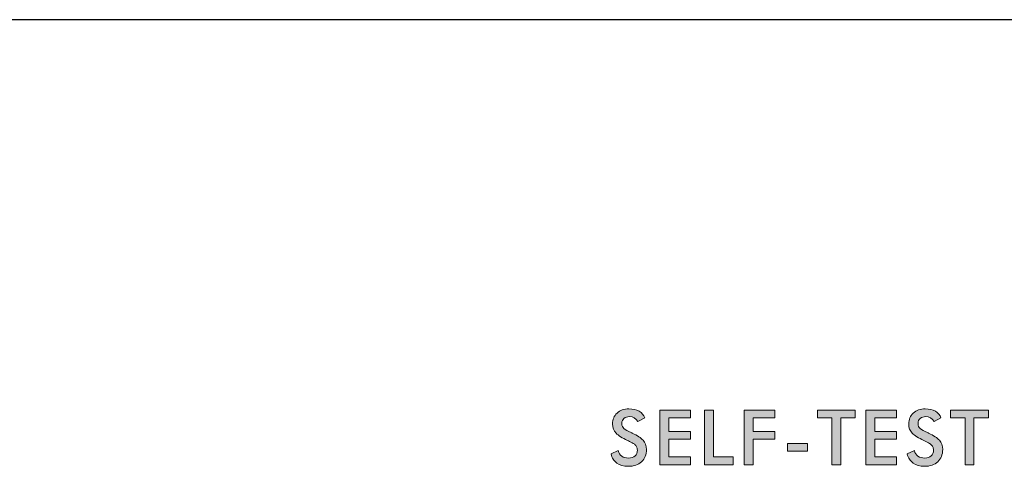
# Model space of a CAD drawing. Header units: inches. Extents: x -3.1 to 15.2, y -1.5 to 10.6.
# Tile 26 of 88: x 5.21 to 5.747, y 1.63 to 1.873. Entities that reach past the tile are written whole.
import ezdxf

# ---------------------------------------------------------------- set-up
doc = ezdxf.new("R2010")
doc.units = ezdxf.units.IN
doc.header["$MEASUREMENT"] = 0
doc.layers.add('Screenprinting', color=7, linetype='Continuous')

# ---------------------------------------------------------------- blocks, each defined once
blk = doc.blocks.new('block 233')
at = {"color": 7, "lineweight": 25, "true_color": 0xffffff}
blk.add_lwpolyline([(7.69159, 1.87344), (0.09159, 1.87344)], dxfattribs=at)
blk = doc.blocks.new('block 3194')
at = {"layer": 'Screenprinting', "true_color": 0xffffff}
h = blk.add_hatch(color=7, dxfattribs=at)
h.dxf.hatch_style = 2
edge = h.paths.add_edge_path()
edge.add_spline(control_points=[(5.53269, 1.63664), (5.53269, 1.63664), (5.53657, 1.63843), (5.53657, 1.63843), (5.5373, 1.6357), (5.53921, 1.63435), (5.54233, 1.63435), (5.54378, 1.63435), (5.54492, 1.63474), (5.54578, 1.63555), (5.54662, 1.63635), (5.54705, 1.63742), (5.54705, 1.63877), (5.54705, 1.63913), (5.547, 1.63946), (5.54692, 1.63977), (5.54683, 1.64007), (5.54675, 1.64034), (5.54667, 1.64058), (5.54659, 1.64081), (5.54641, 1.64106), (5.54617, 1.64129), (5.54591, 1.64152), (5.54572, 1.64171), (5.54559, 1.64186), (5.54545, 1.64199), (5.54518, 1.64217), (5.54477, 1.6424), (5.54437, 1.64262), (5.54408, 1.64277), (5.54392, 1.64285), (5.54374, 1.64294), (5.54339, 1.64311), (5.54285, 1.64338), (5.5423, 1.64364), (5.54194, 1.64381), (5.54175, 1.64389), (5.53879, 1.64535), (5.53669, 1.64669), (5.53543, 1.64795), (5.53415, 1.6492), (5.53353, 1.65088), (5.53353, 1.65299), (5.53353, 1.65542), (5.53434, 1.65739), (5.53598, 1.65889), (5.53762, 1.66041), (5.53979, 1.66117), (5.54249, 1.66117), (5.54469, 1.66117), (5.54654, 1.66075), (5.54803, 1.6599), (5.54952, 1.65906), (5.55054, 1.65784), (5.55109, 1.65625), (5.55109, 1.65625), (5.5473, 1.65428), (5.5473, 1.65428), (5.54616, 1.6561), (5.54468, 1.657), (5.54287, 1.657), (5.54156, 1.657), (5.54053, 1.65666), (5.53977, 1.65598), (5.53899, 1.6553), (5.53861, 1.65439), (5.53861, 1.65325), (5.53861, 1.65202), (5.53899, 1.6511), (5.53977, 1.65044), (5.54053, 1.64981), (5.54183, 1.64907), (5.54366, 1.64823), (5.54395, 1.6481), (5.54415, 1.648), (5.54428, 1.64795), (5.54708, 1.64666), (5.54906, 1.64539), (5.55024, 1.64411), (5.55142, 1.64282), (5.55202, 1.64115), (5.55202, 1.63911), (5.55202, 1.63628), (5.55113, 1.63405), (5.54936, 1.63238), (5.54759, 1.63071), (5.54518, 1.62988), (5.54211, 1.62988), (5.53959, 1.62988), (5.53752, 1.63047), (5.53589, 1.63163), (5.53426, 1.6328), (5.53319, 1.63447), (5.53269, 1.63664)], knot_values=[0, 0, 0, 0, 1, 1, 1, 2, 2, 2, 3, 3, 3, 4, 4, 4, 5, 5, 5, 6, 6, 6, 7, 7, 7, 8, 8, 8, 9, 9, 9, 10, 10, 10, 11, 11, 11, 12, 12, 12, 13, 13, 13, 14, 14, 14, 15, 15, 15, 16, 16, 16, 17, 17, 17, 18, 18, 18, 19, 19, 19, 20, 20, 20, 21, 21, 21, 22, 22, 22, 23, 23, 23, 24, 24, 24, 25, 25, 25, 26, 26, 26, 27, 27, 27, 28, 28, 28, 29, 29, 29, 30, 30, 30, 31, 31, 31, 31], degree=3, periodic=1)
h = blk.add_hatch(color=7, dxfattribs=at)
h.dxf.hatch_style = 2
h.paths.add_polyline_path([(5.55939, 1.63067), (5.55939, 1.66051), (5.57605, 1.66051), (5.57605, 1.65637), (5.56424, 1.65637), (5.56424, 1.64891), (5.57605, 1.64891), (5.57605, 1.64465), (5.56424, 1.64465), (5.56424, 1.63501), (5.57605, 1.63501), (5.57605, 1.63067)])
h = blk.add_hatch(color=7, dxfattribs=at)
h.dxf.hatch_style = 2
h.paths.add_polyline_path([(5.58369, 1.63067), (5.58369, 1.66051), (5.58853, 1.66051), (5.58853, 1.63501), (5.59938, 1.63501), (5.59938, 1.63067)])
h = blk.add_hatch(color=7, dxfattribs=at)
h.dxf.hatch_style = 2
h.paths.add_polyline_path([(5.60537, 1.63067), (5.60537, 1.66051), (5.62203, 1.66051), (5.62203, 1.65637), (5.61022, 1.65637), (5.61022, 1.64895), (5.62203, 1.64895), (5.62203, 1.64469), (5.61022, 1.64469), (5.61022, 1.63067)])
h = blk.add_hatch(color=7, dxfattribs=at)
h.dxf.hatch_style = 2
h.paths.add_polyline_path([(5.658, 1.65637), (5.658, 1.63067), (5.65316, 1.63067), (5.65316, 1.65637), (5.64524, 1.65637), (5.64524, 1.66051), (5.66589, 1.66051), (5.66589, 1.65637)])
h = blk.add_hatch(color=7, dxfattribs=at)
h.dxf.hatch_style = 2
h.paths.add_polyline_path([(5.67169, 1.63067), (5.67169, 1.66051), (5.68834, 1.66051), (5.68834, 1.65637), (5.67653, 1.65637), (5.67653, 1.64891), (5.68834, 1.64891), (5.68834, 1.64465), (5.67653, 1.64465), (5.67653, 1.63501), (5.68834, 1.63501), (5.68834, 1.63067)])
h = blk.add_hatch(color=7, dxfattribs=at)
h.dxf.hatch_style = 2
edge = h.paths.add_edge_path()
edge.add_spline(control_points=[(5.69427, 1.63664), (5.69427, 1.63664), (5.69815, 1.63843), (5.69815, 1.63843), (5.69888, 1.6357), (5.70079, 1.63435), (5.70391, 1.63435), (5.70536, 1.63435), (5.7065, 1.63474), (5.70736, 1.63555), (5.7082, 1.63635), (5.70863, 1.63742), (5.70863, 1.63877), (5.70863, 1.63913), (5.70858, 1.63946), (5.7085, 1.63977), (5.70841, 1.64007), (5.70833, 1.64034), (5.70825, 1.64058), (5.70817, 1.64081), (5.70799, 1.64106), (5.70775, 1.64129), (5.70749, 1.64152), (5.7073, 1.64171), (5.70717, 1.64186), (5.70703, 1.64199), (5.70676, 1.64217), (5.70635, 1.6424), (5.70595, 1.64262), (5.70566, 1.64277), (5.7055, 1.64285), (5.70532, 1.64294), (5.70497, 1.64311), (5.70443, 1.64338), (5.70388, 1.64364), (5.70352, 1.64381), (5.70333, 1.64389), (5.70037, 1.64535), (5.69827, 1.64669), (5.69701, 1.64795), (5.69573, 1.6492), (5.69511, 1.65088), (5.69511, 1.65299), (5.69511, 1.65542), (5.69592, 1.65739), (5.69756, 1.65889), (5.69921, 1.66041), (5.70138, 1.66117), (5.70407, 1.66117), (5.70627, 1.66117), (5.70812, 1.66075), (5.70961, 1.6599), (5.7111, 1.65906), (5.71212, 1.65784), (5.71267, 1.65625), (5.71267, 1.65625), (5.70888, 1.65428), (5.70888, 1.65428), (5.70774, 1.6561), (5.70626, 1.657), (5.70445, 1.657), (5.70314, 1.657), (5.70211, 1.65666), (5.70135, 1.65598), (5.70058, 1.6553), (5.7002, 1.65439), (5.7002, 1.65325), (5.7002, 1.65202), (5.70058, 1.6511), (5.70135, 1.65044), (5.70211, 1.64981), (5.70341, 1.64907), (5.70524, 1.64823), (5.70553, 1.6481), (5.70573, 1.648), (5.70586, 1.64795), (5.70866, 1.64666), (5.71064, 1.64539), (5.71182, 1.64411), (5.713, 1.64282), (5.7136, 1.64115), (5.7136, 1.63911), (5.7136, 1.63628), (5.71271, 1.63405), (5.71094, 1.63238), (5.70917, 1.63071), (5.70676, 1.62988), (5.70369, 1.62988), (5.70117, 1.62988), (5.6991, 1.63047), (5.69747, 1.63163), (5.69584, 1.6328), (5.69477, 1.63447), (5.69427, 1.63664)], knot_values=[0, 0, 0, 0, 1, 1, 1, 2, 2, 2, 3, 3, 3, 4, 4, 4, 5, 5, 5, 6, 6, 6, 7, 7, 7, 8, 8, 8, 9, 9, 9, 10, 10, 10, 11, 11, 11, 12, 12, 12, 13, 13, 13, 14, 14, 14, 15, 15, 15, 16, 16, 16, 17, 17, 17, 18, 18, 18, 19, 19, 19, 20, 20, 20, 21, 21, 21, 22, 22, 22, 23, 23, 23, 24, 24, 24, 25, 25, 25, 26, 26, 26, 27, 27, 27, 28, 28, 28, 29, 29, 29, 30, 30, 30, 31, 31, 31, 31], degree=3, periodic=1)
h = blk.add_hatch(color=7, dxfattribs=at)
h.dxf.hatch_style = 2
h.paths.add_polyline_path([(5.73062, 1.65637), (5.73062, 1.63067), (5.72578, 1.63067), (5.72578, 1.65637), (5.71785, 1.65637), (5.71785, 1.66051), (5.73851, 1.66051), (5.73851, 1.65637)])
h = blk.add_hatch(color=7, dxfattribs=at)
h.dxf.hatch_style = 2
h.paths.add_polyline_path([(5.62897, 1.64231), (5.63987, 1.64231), (5.63987, 1.63822), (5.62897, 1.63822)])
at = {"layer": 'Screenprinting', "lineweight": 0}
for points in [[(5.55939, 1.63067), (5.55939, 1.66051), (5.57605, 1.66051), (5.57605, 1.65637), (5.56424, 1.65637), (5.56424, 1.64891), (5.57605, 1.64891), (5.57605, 1.64465), (5.56424, 1.64465), (5.56424, 1.63501), (5.57605, 1.63501), (5.57605, 1.63067), (5.55939, 1.63067)], [(5.58369, 1.63067), (5.58369, 1.66051), (5.58853, 1.66051), (5.58853, 1.63501), (5.59938, 1.63501), (5.59938, 1.63067), (5.58369, 1.63067)], [(5.60537, 1.63067), (5.60537, 1.66051), (5.62203, 1.66051), (5.62203, 1.65637), (5.61022, 1.65637), (5.61022, 1.64895), (5.62203, 1.64895), (5.62203, 1.64469), (5.61022, 1.64469), (5.61022, 1.63067), (5.60537, 1.63067)], [(5.658, 1.65637), (5.658, 1.63067), (5.65316, 1.63067), (5.65316, 1.65637), (5.64524, 1.65637), (5.64524, 1.66051), (5.66589, 1.66051), (5.66589, 1.65637), (5.658, 1.65637)], [(5.67169, 1.63067), (5.67169, 1.66051), (5.68834, 1.66051), (5.68834, 1.65637), (5.67653, 1.65637), (5.67653, 1.64891), (5.68834, 1.64891), (5.68834, 1.64465), (5.67653, 1.64465), (5.67653, 1.63501), (5.68834, 1.63501), (5.68834, 1.63067), (5.67169, 1.63067)], [(5.73062, 1.65637), (5.73062, 1.63067), (5.72578, 1.63067), (5.72578, 1.65637), (5.71785, 1.65637), (5.71785, 1.66051), (5.73851, 1.66051), (5.73851, 1.65637), (5.73062, 1.65637)], [(5.62897, 1.64231), (5.63987, 1.64231), (5.63987, 1.63822), (5.62897, 1.63822), (5.62897, 1.64231)]]:
    blk.add_lwpolyline(points, dxfattribs=at)
for points in [[(5.53269, 1.63664), (5.53269, 1.63664), (5.53657, 1.63843), (5.53657, 1.63843), (5.5373, 1.6357), (5.53921, 1.63435), (5.54233, 1.63435), (5.54378, 1.63435), (5.54492, 1.63474), (5.54578, 1.63555), (5.54662, 1.63635), (5.54705, 1.63742), (5.54705, 1.63877), (5.54705, 1.63913), (5.547, 1.63946), (5.54692, 1.63977), (5.54683, 1.64007), (5.54675, 1.64034), (5.54667, 1.64058), (5.54659, 1.64081), (5.54641, 1.64106), (5.54617, 1.64129), (5.54591, 1.64152), (5.54572, 1.64171), (5.54559, 1.64186), (5.54545, 1.64199), (5.54518, 1.64217), (5.54477, 1.6424), (5.54437, 1.64262), (5.54408, 1.64277), (5.54392, 1.64285), (5.54374, 1.64294), (5.54339, 1.64311), (5.54285, 1.64338), (5.5423, 1.64364), (5.54194, 1.64381), (5.54175, 1.64389), (5.53879, 1.64535), (5.53669, 1.64669), (5.53543, 1.64795), (5.53415, 1.6492), (5.53353, 1.65088), (5.53353, 1.65299), (5.53353, 1.65542), (5.53434, 1.65739), (5.53598, 1.65889), (5.53762, 1.66041), (5.53979, 1.66117), (5.54249, 1.66117), (5.54469, 1.66117), (5.54654, 1.66075), (5.54803, 1.6599), (5.54952, 1.65906), (5.55054, 1.65784), (5.55109, 1.65625), (5.55109, 1.65625), (5.5473, 1.65428), (5.5473, 1.65428), (5.54616, 1.6561), (5.54468, 1.657), (5.54287, 1.657), (5.54156, 1.657), (5.54053, 1.65666), (5.53977, 1.65598), (5.53899, 1.6553), (5.53861, 1.65439), (5.53861, 1.65325), (5.53861, 1.65202), (5.53899, 1.6511), (5.53977, 1.65044), (5.54053, 1.64981), (5.54183, 1.64907), (5.54366, 1.64823), (5.54395, 1.6481), (5.54415, 1.648), (5.54428, 1.64795), (5.54708, 1.64666), (5.54906, 1.64539), (5.55024, 1.64411), (5.55142, 1.64282), (5.55202, 1.64115), (5.55202, 1.63911), (5.55202, 1.63628), (5.55113, 1.63405), (5.54936, 1.63238), (5.54759, 1.63071), (5.54518, 1.62988), (5.54211, 1.62988), (5.53959, 1.62988), (5.53752, 1.63047), (5.53589, 1.63163), (5.53426, 1.6328), (5.53319, 1.63447), (5.53269, 1.63664)], [(5.69427, 1.63664), (5.69427, 1.63664), (5.69815, 1.63843), (5.69815, 1.63843), (5.69888, 1.6357), (5.70079, 1.63435), (5.70391, 1.63435), (5.70536, 1.63435), (5.7065, 1.63474), (5.70736, 1.63555), (5.7082, 1.63635), (5.70863, 1.63742), (5.70863, 1.63877), (5.70863, 1.63913), (5.70858, 1.63946), (5.7085, 1.63977), (5.70841, 1.64007), (5.70833, 1.64034), (5.70825, 1.64058), (5.70817, 1.64081), (5.70799, 1.64106), (5.70775, 1.64129), (5.70749, 1.64152), (5.7073, 1.64171), (5.70717, 1.64186), (5.70703, 1.64199), (5.70676, 1.64217), (5.70635, 1.6424), (5.70595, 1.64262), (5.70566, 1.64277), (5.7055, 1.64285), (5.70532, 1.64294), (5.70497, 1.64311), (5.70443, 1.64338), (5.70388, 1.64364), (5.70352, 1.64381), (5.70333, 1.64389), (5.70037, 1.64535), (5.69827, 1.64669), (5.69701, 1.64795), (5.69573, 1.6492), (5.69511, 1.65088), (5.69511, 1.65299), (5.69511, 1.65542), (5.69592, 1.65739), (5.69756, 1.65889), (5.69921, 1.66041), (5.70138, 1.66117), (5.70407, 1.66117), (5.70627, 1.66117), (5.70812, 1.66075), (5.70961, 1.6599), (5.7111, 1.65906), (5.71212, 1.65784), (5.71267, 1.65625), (5.71267, 1.65625), (5.70888, 1.65428), (5.70888, 1.65428), (5.70774, 1.6561), (5.70626, 1.657), (5.70445, 1.657), (5.70314, 1.657), (5.70211, 1.65666), (5.70135, 1.65598), (5.70058, 1.6553), (5.7002, 1.65439), (5.7002, 1.65325), (5.7002, 1.65202), (5.70058, 1.6511), (5.70135, 1.65044), (5.70211, 1.64981), (5.70341, 1.64907), (5.70524, 1.64823), (5.70553, 1.6481), (5.70573, 1.648), (5.70586, 1.64795), (5.70866, 1.64666), (5.71064, 1.64539), (5.71182, 1.64411), (5.713, 1.64282), (5.7136, 1.64115), (5.7136, 1.63911), (5.7136, 1.63628), (5.71271, 1.63405), (5.71094, 1.63238), (5.70917, 1.63071), (5.70676, 1.62988), (5.70369, 1.62988), (5.70117, 1.62988), (5.6991, 1.63047), (5.69747, 1.63163), (5.69584, 1.6328), (5.69477, 1.63447), (5.69427, 1.63664)]]:
    blk.add_open_spline(points, degree=3, knots=[0, 0, 0, 0, 1, 1, 1, 2, 2, 2, 3, 3, 3, 4, 4, 4, 5, 5, 5, 6, 6, 6, 7, 7, 7, 8, 8, 8, 9, 9, 9, 10, 10, 10, 11, 11, 11, 12, 12, 12, 13, 13, 13, 14, 14, 14, 15, 15, 15, 16, 16, 16, 17, 17, 17, 18, 18, 18, 19, 19, 19, 20, 20, 20, 21, 21, 21, 22, 22, 22, 23, 23, 23, 24, 24, 24, 25, 25, 25, 26, 26, 26, 27, 27, 27, 28, 28, 28, 29, 29, 29, 30, 30, 30, 31, 31, 31, 31], dxfattribs=at)
blk = doc.blocks.new('block 3191')
at = {"layer": 'Screenprinting'}
blk.add_blockref('block 3194', (0, 0), dxfattribs=at)

msp = doc.modelspace()

# ---------------------------------------------------------------- block references
msp.add_blockref('block 233', (0, 0))
at = {"layer": 'Screenprinting'}
msp.add_blockref('block 3191', (0, 0), dxfattribs=at)

doc.saveas('drawing.dxf')
